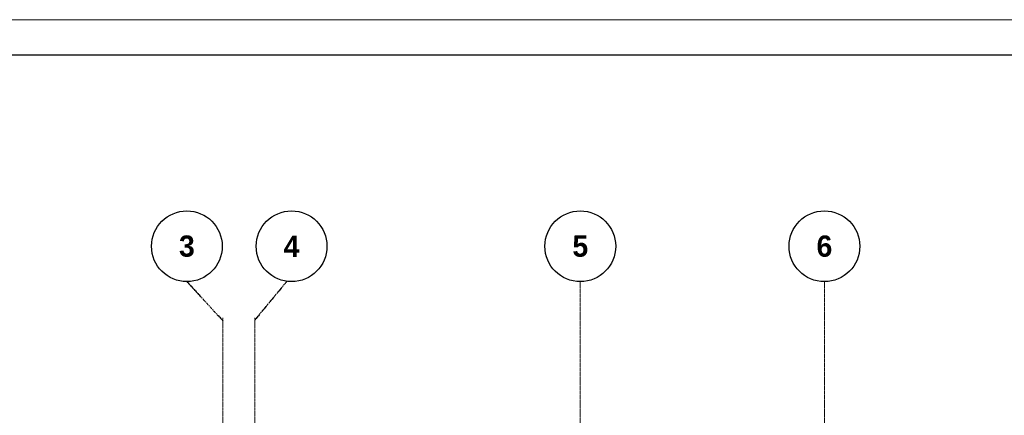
# Model space of a CAD drawing. Header units: millimetres. Extents: x 263826 to 1585445, y -423071 to 70137.
# Tile 38 of 256: x 449869 to 463784, y -294472 to -288878. Entities that reach past the tile are written whole.
import ezdxf

# ---------------------------------------------------------------- set-up
doc = ezdxf.new("R2010")
doc.units = ezdxf.units.MM
doc.linetypes.add('______5', pattern=[1100, 800, -100, 100, -100])
doc.linetypes.add('осевая', pattern=[50.8, 31.75, -6.35, 6.35, -6.35])
for name, color, linetype, lineweight in [('Оси', 40, '______5', 18), ('РАЗМЕРЫ', 1, 'Continuous', 9), ('ТОНКИЕ', 7, 'Continuous', 9)]:
    doc.layers.add(name, color=color, linetype=linetype, lineweight=lineweight)
doc.layers.add('ТОЛСТЫЕ_ОСНОВНЫЕ', color=6, linetype='Continuous')
doc.styles.add('Century Gothic', font='GOTHIC.TTF')

# ---------------------------------------------------------------- blocks, each defined once
blk = doc.blocks.new('NSY101')
at = {"color": 0, "linetype": 'ByBlock', "lineweight": -2}
blk.add_circle((0, 0), 50, dxfattribs=at)
blk = doc.blocks.new('СЛОЖНЫЙ_ОБЪЕКТ_1')
at = {"layer": 'Оси', "color": 16, "linetype": 'Continuous', "lineweight": 25, "transparency": 33554687, "xscale": 9.999999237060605, "yscale": 9.999999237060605, "zscale": 9.999999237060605}
blk.add_blockref('NSY101', (18063, -989), dxfattribs=at)
at = {"layer": 'Оси', "color": 16, "linetype": 'Continuous', "lineweight": 25, "transparency": 33554687, "insert": (18063, -989), "char_height": 300, "width": 385, "attachment_point": 5, "style": 'Century Gothic'}
blk.add_mtext('\\A1;{\\fCentury Gothic|i0|b1;\\H300.000000;\\W1.000000;\\C16;5}\\P', dxfattribs=at)
blk = doc.blocks.new('СЛОЖНЫЙ_ОБЪЕКТ_2')
at = {"layer": 'Оси', "color": 16, "linetype": 'Continuous', "lineweight": 25, "transparency": 33554687, "xscale": 9.999999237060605, "yscale": 9.999999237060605, "zscale": 9.999999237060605}
blk.add_blockref('NSY101', (21513, -989), dxfattribs=at)
at = {"layer": 'Оси', "color": 16, "linetype": 'Continuous', "lineweight": 25, "transparency": 33554687, "insert": (21513, -989), "char_height": 300, "width": 385, "attachment_point": 5, "style": 'Century Gothic'}
blk.add_mtext('\\A1;{\\fCentury Gothic|i0|b1;\\H300.000000;\\W1.000000;\\C16;6}\\P', dxfattribs=at)
blk = doc.blocks.new('СЛОЖНЫЙ_ОБЪЕКТ_44')
at = {"layer": 'Оси', "color": 16, "linetype": 'Continuous', "lineweight": 25, "transparency": 33554687, "xscale": 9.999999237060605, "yscale": 9.999999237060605, "zscale": 9.999999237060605}
blk.add_blockref('NSY101', (12503, -989), dxfattribs=at)
at = {"layer": 'Оси', "color": 16, "linetype": 'Continuous', "lineweight": 25, "transparency": 33554687, "insert": (12503, -989), "char_height": 300, "width": 385, "attachment_point": 5, "style": 'Century Gothic'}
blk.add_mtext('\\A1;{\\fCentury Gothic|i0|b1;\\H300.000000;\\W1.000000;\\C16;3}\\P', dxfattribs=at)
blk = doc.blocks.new('СЛОЖНЫЙ_ОБЪЕКТ_45')
at = {"layer": 'Оси', "color": 16, "linetype": 'Continuous', "lineweight": 25, "transparency": 33554687, "xscale": 9.999999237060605, "yscale": 9.999999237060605, "zscale": 9.999999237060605}
blk.add_blockref('NSY101', (13983, -989), dxfattribs=at)
at = {"layer": 'Оси', "color": 16, "linetype": 'Continuous', "lineweight": 25, "transparency": 33554687, "insert": (13983, -989), "char_height": 300, "width": 385, "attachment_point": 5, "style": 'Century Gothic'}
blk.add_mtext('\\A1;{\\fCentury Gothic|i0|b1;\\H300.000000;\\W1.000000;\\C16;4}\\P', dxfattribs=at)
blk = doc.blocks.new('оси2')
at = {"layer": 'Оси', "color": 16, "linetype": 'осевая', "lineweight": 25, "ltscale": 0.5, "transparency": 33554687}
for p, q in [((991435, 5465.4), (991945.5, 4911.3)), ((992845, 5465.4), (992395.5, 4924.1))]:
    blk.add_line(p, q, dxfattribs=at)
at = {"layer": 'Оси', "color": 16, "linetype": 'осевая', "lineweight": 0, "ltscale": 0.5, "transparency": 33554687}
for p, q in [((996995.5, 5465.4), (996995.5, -20739.3)), ((1000445.5, 5465.4), (1000445.5, -20739.3)), ((991945.5, 4955.2), (991945.5, -20287.7)), ((992395.5, 4955.2), (992395.5, -20293.6))]:
    blk.add_line(p, q, dxfattribs=at)
at = {"layer": 'Оси', "color": 16, "linetype": 'Continuous', "lineweight": 25, "transparency": 33554687}
for name in ['СЛОЖНЫЙ_ОБЪЕКТ_44', 'СЛОЖНЫЙ_ОБЪЕКТ_45', 'СЛОЖНЫЙ_ОБЪЕКТ_1', 'СЛОЖНЫЙ_ОБЪЕКТ_2']:
    blk.add_blockref(name, (978932, 6954.9), dxfattribs=at)
blk = doc.blocks.new('*U69')
at = {"layer": 'ТОЛСТЫЕ_ОСНОВНЫЕ', "color": 6}
blk.add_lwpolyline([(20, 5), (589, 5), (589, 415), (20, 415)], close=True, dxfattribs=at)
at = {"layer": 'ТОНКИЕ'}
blk.add_lwpolyline([(0, 0), (594, 0), (594, 420), (0, 420)], close=True, dxfattribs=at)

msp = doc.modelspace()

# ---------------------------------------------------------------- block references
at = {"xscale": 100, "yscale": 100, "zscale": 100}
msp.add_blockref('*U69', (436520.8066, -330877.58194, 3100), dxfattribs=at)
at = {"layer": 'РАЗМЕРЫ'}
msp.add_blockref('оси2', (-539203.53067, -298047.43065, -559.99999), dxfattribs=at)

doc.saveas('drawing.dxf')
